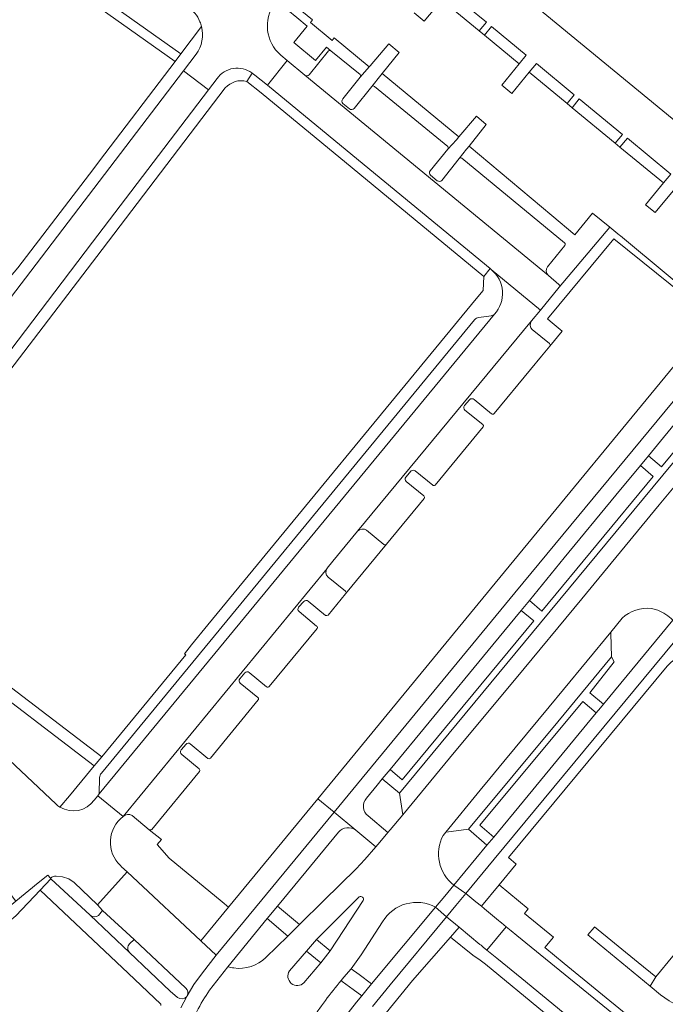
# Model space of a CAD drawing. Extents: x 152048 to 156914, y 461460 to 468786.
# Tile 126 of 256: x 155729 to 155833, y 463577 to 463735. Entities that reach past the tile are written whole.
import ezdxf

# ---------------------------------------------------------------- set-up
doc = ezdxf.new("R2010")
doc.units = 0
doc.header["$LTSCALE"] = 0.75
for name, color, linetype, lineweight in [('B-RO-VH-VERHARDING_ASFALT-GV', 251, 'CONTINUOUS', 18), ('B-RO-VH-VERHARDING_BETONSTRAATSTEEN-GV', 251, 'CONTINUOUS', 18), ('B-RO-VH-VERHARDING_SIERBESTRATING-GV', 251, 'CONTINUOUS', 18), ('B-RO-VH-VERHARDING_STRAATBAKSTEEN-GV', 251, 'CONTINUOUS', 18), ('B-RO-VH-VERHARDING_TEGEL-GV', 251, 'CONTINUOUS', 18)]:
    doc.layers.add(name, color=color, linetype=linetype, lineweight=lineweight)

msp = doc.modelspace()

# ---------------------------------------------------------------- linework, layer by layer
at = {"layer": 'B-RO-VH-VERHARDING_ASFALT-GV'}
for points in [[(155771.117, 463728.97, -0.3891956), (155770.135, 463737.228)], [(155756.183, 463736.715, -0.1511865), (155758.198, 463734.312)], [(155758.198, 463734.312, -0.0373912), (155758.45, 463733.558)], [(155758.45, 463733.558, -0.2238729), (155757.584, 463729.117)], [(155760.925, 463725.2, -0.4162718), (155766.501, 463726.135)], [(155804.799, 463694.632, -0.4279682), (155805.309, 463687.496)], [(155815.684, 463691.843, 0.4450974), (155815.623, 463692.223)], [(155785.095, 463607.199, -0.4414725), (155784.834, 463610.01)], [(155780.366, 463604.568, -0.4043243), (155783.141, 463604.892)], [(155784.293, 463593.64, 0.7836397), (155783.67, 463594.228)], [(155772.517, 463582.391, 0.9058056), (155774.834, 463580.481)], [(155756.16, 463572.218, -0.0720133), (155759.739, 463579.288)]]:
    msp.add_lwpolyline(points, format="xyb", dxfattribs=at)
for points in [[(155757.584, 463729.117), (155755.536, 463726.441), (155759.566, 463723.42), (155760.925, 463725.2)], [(155766.501, 463726.135), (155766.565, 463726.084), (155766.979, 463725.758), (155768.982, 463724.135), (155772.162, 463728.081), (155771.117, 463728.97)], [(155815.623, 463692.223), (155813.929, 463693.678), (155774.956, 463725.73), (155772.162, 463728.081), (155768.982, 463724.135), (155783.557, 463712.153), (155804.606, 463694.792), (155804.799, 463694.632), (155812.66, 463688.154), (155815.684, 463691.843)], [(155851.532, 463694.889), (155808.541, 463642.868), (155779.643, 463607.769), (155783.141, 463604.892), (155786.341, 463602.242), (155786.947, 463602.963), (155788.257, 463604.522), (155785.095, 463607.199)], [(155811.231, 463686.411), (155812.66, 463688.154), (155804.799, 463694.632)], [(155805.309, 463687.496), (155742.086, 463610.724), (155741.849, 463610.388), (155745.916, 463607.091), (155778.539, 463646.793), (155778.568, 463646.831), (155779.461, 463647.942), (155783.421, 463652.757), (155811.231, 463686.411)], [(155784.834, 463610.01), (155786.558, 463612.133), (155787.335, 463613.102), (155788.602, 463614.638), (155794.836, 463622.205), (155805.065, 463634.57), (155809.589, 463640.086), (155810.892, 463641.684), (155816.479, 463648.471), (155824.7, 463658.506), (155828.656, 463663.286), (155829.948, 463664.831), (155835.52, 463671.601)], [(155783.141, 463604.892), (155779.643, 463607.769), (155760.812, 463584.897), (155758.577, 463582.09), (155757.211, 463580.177), (155756.162, 463578.387), (155756.101, 463578.284), (155755.151, 463576.483)], [(155759.739, 463579.288), (155762.649, 463583.026), (155768.952, 463590.745), (155770.596, 463592.757), (155775.109, 463598.251), (155780.366, 463604.568)], [(155783.67, 463594.228), (155776.838, 463587.41)], [(155776.838, 463587.41), (155779.024, 463585.577), (155784.293, 463593.64)], [(155785.81, 463576.69), (155788.614, 463580.127), (155797.618, 463591.01), (155795.887, 463592.557), (155785.66, 463580.299), (155784.729, 463579.184), (155784.085, 463578.389), (155783.247, 463577.355), (155779.621, 463572.753)], [(155829.532, 463571.215), (155808.883, 463588.022), (155807.972, 463588.775), (155807.177, 463589.433), (155804.089, 463585.722), (155805.683, 463584.417), (155809.659, 463581.136), (155825.325, 463568.311)], [(155846.909, 463576.247), (155847.25, 463577.775), (155847.367, 463579.511), (155847.168, 463581.401), (155846.827, 463582.627), (155846.238, 463583.965), (155845.398, 463585.315), (155844.106, 463586.781), (155842.927, 463587.676), (155841.275, 463588.237), (155839.311, 463588.033), (155837.182, 463587.285), (155835.758, 463586.496), (155833.854, 463584.719), (155831.103, 463581.407), (155830.205, 463579.92), (155831.883, 463578.557), (155833.251, 463577.563), (155834.736, 463576.731)], [(155777.504, 463583.656), (155775.228, 463585.539), (155772.517, 463582.391)], [(155774.834, 463580.481), (155777.504, 463583.656)]]:
    msp.add_lwpolyline(points, dxfattribs=at)
for points in [[(155755.536, 463726.441), (155724.423, 463685.608), (155714.668, 463672.719), (155698.787, 463651.887), (155702.809, 463648.913), (155722.698, 463674.973), (155723.024, 463675.4), (155741.01, 463699.022), (155759.566, 463723.42)], [(155804.106, 463602.48), (155798.833, 463596.11), (155800.733, 463594.774), (155805.278, 463600.268), (155835.735, 463637.011), (155833.849, 463638.518), (155822.743, 463625.074), (155822.247, 463624.473), (155821.603, 463623.691), (155809.937, 463609.524), (155805.193, 463603.794)], [(155799.151, 463592.862), (155800.733, 463594.774), (155798.833, 463596.11), (155797.365, 463594.34), (155795.887, 463592.557), (155797.618, 463591.01)], [(155830.205, 463579.92), (155831.103, 463581.407), (155828.321, 463583.701), (155821.337, 463589.42), (155821.245, 463589.31), (155820.269, 463588.136)]]:
    msp.add_lwpolyline(points, close=True, dxfattribs=at)
at = {"layer": 'B-RO-VH-VERHARDING_BETONSTRAATSTEEN-GV'}
for points in [[(155833.898, 463707.237), (155831.007, 463703.756), (155829.483, 463705.018), (155832.342, 463708.537), (155825.375, 463714.251), (155824.592, 463714.875), (155817.719, 463720.533), (155816.944, 463721.234), (155810.869, 463726.225), (155808.062, 463722.822), (155806.465, 463724.138), (155809.238, 463727.568), (155803.694, 463732.157), (155802.861, 463732.868), (155796.876, 463737.807), (155794.07, 463734.4), (155792.451, 463735.746)], [(155773.612, 463736.706), (155776.178, 463734.589), (155775.853, 463734.198), (155779.326, 463731.314), (155779.668, 463731.709), (155785.271, 463727.086), (155785.41, 463727.247), (155788.406, 463730.759), (155790.078, 463729.409), (155787.362, 463726.045), (155799.598, 463715.878), (155802.413, 463719.169), (155803.988, 463717.874), (155801.239, 463714.416), (155814.47, 463703.273), (155818.159, 463700.196), (155820.995, 463703.668), (155823.74, 463701.419), (155825.058, 463700.34), (155825.298, 463700.144), (155825.468, 463700.036), (155840.705, 463687.339)], [(155778.748, 463729.638), (155775.664, 463725.83)], [(155783.812, 463725.865), (155779.15, 463729.666)], [(155774.956, 463725.73), (155813.929, 463693.678)], [(155781.025, 463721.949), (155783.848, 463725.443)], [(155785.694, 463723.931), (155782.855, 463720.432)], [(155797.858, 463714.334), (155786.109, 463723.966)], [(155782.111, 463720.373), (155781.074, 463721.233)], [(155795.026, 463710.444), (155797.861, 463713.933)], [(155799.677, 463712.439), (155796.874, 463708.91)], [(155816.535, 463698.908), (155800.098, 463712.47)], [(155796.166, 463708.842), (155795.081, 463709.725)], [(155813.808, 463695.086), (155816.577, 463698.482)], [(155742.14, 463613.321), (155742.086, 463610.724), (155805.309, 463687.496)], [(155804.762, 463687.256), (155802.802, 463686.953)], [(155802.137, 463686.576), (155742.426, 463614.033)], [(155811.231, 463686.411), (155783.421, 463652.757)], [(155814.114, 463682.802), (155811.35, 463685.029)], [(155805.246, 463671.576), (155811.076, 463678.65), (155812.841, 463680.786), (155814.146, 463682.376)], [(155847.274, 463675.79), (155842.84, 463670.445), (155831.657, 463656.988), (155819.297, 463641.951), (155808.77, 463629.239), (155798.886, 463617.33), (155790.659, 463607.365), (155788.64, 463604.954), (155788.257, 463604.522), (155786.947, 463602.963), (155786.341, 463602.242), (155784.595, 463600.188), (155783.191, 463598.732), (155778.004, 463593.629), (155774.107, 463589.782), (155772.261, 463587.939), (155768.743, 463584.505)], [(155800.538, 463672.87), (155801.328, 463673.809)], [(155802.057, 463673.833), (155804.851, 463671.548)], [(155803.421, 463669.822), (155800.593, 463672.123)], [(155795.824, 463660.147), (155803.498, 463669.467)], [(155791.134, 463661.412), (155791.959, 463662.399)], [(155792.641, 463662.41), (155795.423, 463660.106)], [(155794.009, 463658.398), (155791.179, 463660.706)], [(155788.023, 463650.683), (155794.043, 463657.983)], [(155784.848, 463652.902), (155787.604, 463650.616)], [(155778.539, 463646.793), (155745.916, 463607.091)], [(155781.463, 463643.172), (155778.69, 463645.427)], [(155778.683, 463639.318), (155781.49, 463642.747)], [(155773.971, 463640.578), (155774.801, 463641.516)], [(155775.493, 463641.571), (155778.294, 463639.273)], [(155776.861, 463637.551), (155774.041, 463639.901)], [(155830.437, 463640.376), (155831.424, 463640.104)], [(155735.166, 463609.075), (155717.331, 463625.864), (155714.035, 463628.959), (155704.861, 463637.655), (155704.578, 463637.923), (155703.582, 463638.867), (155698.864, 463633.702), (155727.374, 463607.044)], [(155797.11, 463604.066), (155797.532, 463604.584), (155803.013, 463611.317), (155804.551, 463613.19), (155806.781, 463615.89), (155814.039, 463624.632), (155816.353, 463627.435), (155823.904, 463636.601), (155825.748, 463638.84)], [(155769.291, 463627.909), (155776.921, 463637.186), (155776.929, 463637.196)], [(155764.558, 463629.132), (155765.383, 463630.084)], [(155766.076, 463630.153), (155768.86, 463627.849)], [(155767.47, 463626.135), (155764.644, 463628.423)], [(155759.861, 463616.405), (155767.494, 463625.751)], [(155755.185, 463617.753), (155755.962, 463618.652)], [(155756.647, 463618.742), (155759.472, 463616.361)], [(155758.062, 463614.736), (155755.272, 463617.028)], [(155750.494, 463605.028), (155758.12, 463614.301)], [(155745.916, 463607.091), (155741.849, 463610.388), (155741.245, 463609.705)], [(155747.347, 463607.23), (155750.062, 463604.978)], [(155746.53, 463598.213), (155745.65, 463599.051), (155745.455, 463599.24)], [(155726.539, 463598.188), (155725.675, 463597.476), (155728.74, 463593.539), (155732.313, 463596.492), (155733.841, 463597.689), (155734.291, 463597.204)], [(155734.291, 463597.204), (155734.362, 463597.137), (155740.613, 463591.281)], [(155735.184, 463597.555), (155736.191, 463597.432), (155737.198, 463597.132), (155738.058, 463596.528), (155741.786, 463592.972), (155746.53, 463598.213)], [(155741.971, 463591.271), (155742.617, 463592.065), (155741.786, 463592.972), (155738.058, 463596.528), (155737.198, 463597.132), (155736.191, 463597.432), (155735.184, 463597.555)], [(155756.162, 463578.387), (155757.211, 463580.177), (155758.577, 463582.09), (155760.812, 463584.897), (155758.344, 463587.205), (155747.398, 463597.446), (155746.53, 463598.213), (155741.786, 463592.972), (155742.617, 463592.065)], [(155795.887, 463592.557), (155797.365, 463594.34), (155798.833, 463596.11)], [(155784.293, 463593.64), (155779.024, 463585.577), (155777.504, 463583.656), (155774.834, 463580.481)], [(155775.228, 463585.539), (155776.838, 463587.41), (155783.67, 463594.228)], [(155746.936, 463586.686), (155747.681, 463587.402), (155742.617, 463592.065), (155741.971, 463591.271)], [(155742.617, 463592.065), (155747.681, 463587.402), (155755.942, 463579.604)], [(155740.613, 463591.281), (155746.913, 463585.318)], [(155780.783, 463580.834), (155781.231, 463581.357), (155782.368, 463582.735), (155783.999, 463584.965), (155787.421, 463590.222)], [(155747.681, 463587.402), (155746.936, 463586.686)], [(155755.942, 463579.604), (155747.681, 463587.402)], [(155746.913, 463585.318), (155753.451, 463579.115), (155754.602, 463578.11)], [(155772.517, 463582.391), (155775.228, 463585.539)], [(155763.62, 463582.849), (155763.385, 463582.848), (155762.649, 463583.026), (155759.739, 463579.288)], [(155756.101, 463578.284), (155756.162, 463578.387)]]:
    msp.add_lwpolyline(points, dxfattribs=at)
for points in [[(155779.15, 463729.666, 0.2687394), (155778.748, 463729.638)], [(155775.664, 463725.83, -0.3643207), (155774.956, 463725.73)], [(155783.848, 463725.443, 0.2133349), (155783.812, 463725.865)], [(155786.109, 463723.966, 0.4025961), (155785.694, 463723.931)], [(155781.074, 463721.233, -0.3840007), (155781.025, 463721.949)], [(155782.855, 463720.432, -0.3856726), (155782.111, 463720.373)], [(155797.861, 463713.933, 0.3017474), (155797.858, 463714.334)], [(155800.098, 463712.47, 0.37755), (155799.677, 463712.439)], [(155795.081, 463709.725, -0.3962996), (155795.026, 463710.444)], [(155796.874, 463708.91, -0.3391112), (155796.166, 463708.842)], [(155816.577, 463698.482, 0.3895877), (155816.535, 463698.908)], [(155813.929, 463693.678, -0.4070062), (155813.808, 463695.086)], [(155802.802, 463686.953, 0.2383627), (155802.137, 463686.576)], [(155805.309, 463687.496, -0.1356413), (155804.762, 463687.256)], [(155811.35, 463685.029, -0.3928622), (155811.231, 463686.411)], [(155814.146, 463682.376, 0.3709151), (155814.114, 463682.802)], [(155800.593, 463672.123, -0.4243309), (155800.538, 463672.87)], [(155801.328, 463673.809, -0.4197954), (155802.057, 463673.833)], [(155804.851, 463671.548, 0.4050025), (155805.246, 463671.576)], [(155803.498, 463669.467, 0.4308775), (155803.421, 463669.822)], [(155791.179, 463660.706, -0.4093107), (155791.134, 463661.412)], [(155791.959, 463662.399, -0.3093985), (155792.641, 463662.41)], [(155795.423, 463660.106, 0.3863212), (155795.824, 463660.147)], [(155794.043, 463657.983, 0.3998831), (155794.009, 463658.398)], [(155783.421, 463652.757, -0.3917449), (155784.848, 463652.902)], [(155787.604, 463650.616, 0.3607011), (155788.023, 463650.683)], [(155778.69, 463645.427, -0.3946162), (155778.539, 463646.793)], [(155781.49, 463642.747, 0.3836262), (155781.463, 463643.172)], [(155774.801, 463641.516, -0.4031593), (155775.493, 463641.571)], [(155774.041, 463639.901, -0.3899109), (155773.971, 463640.578)], [(155825.748, 463638.84, -0.2251499), (155830.437, 463640.376)], [(155831.424, 463640.104, -0.1064414), (155833.849, 463638.518)], [(155778.294, 463639.273, 0.2752475), (155778.683, 463639.318)], [(155776.929, 463637.196, 0.4563219), (155776.861, 463637.551)], [(155765.383, 463630.084, -0.3736257), (155766.076, 463630.153)], [(155764.644, 463628.423, -0.4343541), (155764.558, 463629.132)], [(155768.86, 463627.849, 0.3435134), (155769.291, 463627.909)], [(155767.494, 463625.751, 0.395915), (155767.47, 463626.135)], [(155755.272, 463617.028, -0.4180357), (155755.185, 463617.753)], [(155755.962, 463618.652, -0.3854607), (155756.647, 463618.742)], [(155759.472, 463616.361, 0.3190476), (155759.861, 463616.405)], [(155758.12, 463614.301, 0.349647), (155758.062, 463614.736)], [(155742.426, 463614.033, 0.1766689), (155742.14, 463613.321)], [(155741.245, 463609.705, -0.3950964), (155735.798, 463608.595)], [(155735.798, 463608.595, -0.0504014), (155735.166, 463609.075)], [(155745.455, 463599.24, -0.4640105), (155745.916, 463607.091)], [(155745.916, 463607.091, -0.3822412), (155747.347, 463607.23)], [(155750.062, 463604.978, 0.3194518), (155750.494, 463605.028)], [(155798.833, 463596.11, -0.3721914), (155797.11, 463604.066)], [(155735.184, 463597.555, 0.2336048), (155734.291, 463597.204)], [(155734.291, 463597.204, -0.2336048), (155735.184, 463597.555)], [(155783.67, 463594.228, -0.7836397), (155784.293, 463593.64)], [(155787.421, 463590.222, -0.4074165), (155795.887, 463592.557)], [(155740.613, 463591.281, 0.3932257), (155741.971, 463591.271)], [(155741.971, 463591.271, -0.3932257), (155740.613, 463591.281)], [(155746.936, 463586.686, 0.4203257), (155746.913, 463585.318)], [(155746.913, 463585.318, -0.4203257), (155746.936, 463586.686)], [(155768.743, 463584.505, -0.2346542), (155763.62, 463582.849)], [(155774.834, 463580.481, -0.9058056), (155772.517, 463582.391)], [(155756.162, 463578.387, 0.3370212), (155755.942, 463579.604)], [(155755.942, 463579.604, -0.3370212), (155756.162, 463578.387)], [(155775.949, 463574.281, -0.0332808), (155780.783, 463580.834)], [(155754.602, 463578.11, 0.3842668), (155756.101, 463578.284)], [(155759.739, 463579.288, 0.0720133), (155756.16, 463572.218)]]:
    msp.add_lwpolyline(points, format="xyb", dxfattribs=at)
for points in [[(155843.642, 463675.52), (155832.216, 463661.713), (155812.672, 463638.112), (155790.109, 463610.809), (155790.659, 463607.365), (155798.886, 463617.33), (155808.77, 463629.239), (155819.297, 463641.951), (155831.657, 463656.988), (155842.84, 463670.445), (155847.274, 463675.79)], [(155797.532, 463604.584), (155797.557, 463604.591), (155801.134, 463605.055), (155815.428, 463622.265), (155824.028, 463632.674), (155823.909, 463636.403), (155823.904, 463636.601), (155816.353, 463627.435), (155814.039, 463624.632), (155806.781, 463615.89), (155804.551, 463613.19), (155803.013, 463611.317)], [(155727.733, 463590.324), (155728.746, 463591.169), (155732.653, 463595.32), (155734.362, 463597.137), (155734.291, 463597.204), (155733.841, 463597.689), (155732.313, 463596.492), (155728.74, 463593.539), (155726.077, 463591.338), (155726.385, 463591.476), (155726.714, 463591.344)], [(155800.733, 463594.774), (155799.151, 463592.862), (155797.618, 463591.01), (155799.641, 463589.358), (155802.987, 463586.627), (155803.171, 463586.475), (155803.521, 463586.187), (155804.089, 463585.722), (155807.177, 463589.433), (155806.807, 463589.739), (155806.425, 463590.063), (155806.244, 463590.214), (155805.961, 463590.451), (155803.716, 463592.314), (155803.208, 463592.734), (155802.339, 463593.452)]]:
    msp.add_lwpolyline(points, close=True, dxfattribs=at)
at = {"layer": 'B-RO-VH-VERHARDING_SIERBESTRATING-GV'}
for points in [[(155785.694, 463723.931), (155787.14, 463725.77), (155787.362, 463726.045), (155790.078, 463729.409), (155788.406, 463730.759), (155785.41, 463727.247), (155785.271, 463727.086), (155783.848, 463725.443), (155781.025, 463721.949)], [(155782.855, 463720.432), (155785.694, 463723.931)], [(155781.074, 463721.233), (155782.111, 463720.373)], [(155796.874, 463708.91), (155799.677, 463712.439), (155800.857, 463713.935), (155801.239, 463714.416), (155803.988, 463717.874), (155802.413, 463719.169), (155799.598, 463715.878)], [(155799.598, 463715.878), (155799.212, 463715.427), (155797.861, 463713.933), (155795.026, 463710.444)], [(155795.081, 463709.725), (155796.166, 463708.842)]]:
    msp.add_lwpolyline(points, dxfattribs=at)
for points in [[(155781.025, 463721.949, 0.3840007), (155781.074, 463721.233)], [(155782.111, 463720.373, 0.3856726), (155782.855, 463720.432)], [(155795.026, 463710.444, 0.3962996), (155795.081, 463709.725)], [(155796.166, 463708.842, 0.3391112), (155796.874, 463708.91)]]:
    msp.add_lwpolyline(points, format="xyb", dxfattribs=at)
at = {"layer": 'B-RO-VH-VERHARDING_STRAATBAKSTEEN-GV'}
for points in [[(155849.994, 463711.429), (155849.884, 463711.535), (155846.894, 463707.979), (155809.802, 463738.553), (155809.051, 463739.169), (155805.917, 463741.725), (155805.43, 463746.977), (155808.012, 463750.111), (155808.63, 463750.861), (155839.199, 463787.968), (155842.796, 463785.024), (155842.913, 463785.151)], [(155779.15, 463729.666), (155778.439, 463730.246), (155776.674, 463728.122), (155773.202, 463731.005), (155775.353, 463733.597), (155773.667, 463734.983), (155772.246, 463736.151), (155773.212, 463737.493), (155775.541, 463740.579), (155773.704, 463741.904), (155770.747, 463738.039), (155770.135, 463737.228)], [(155797.97, 463739.198), (155804.022, 463734.221), (155802.861, 463732.868), (155803.694, 463732.157), (155804.837, 463733.56), (155810.376, 463728.955), (155809.238, 463727.568), (155806.465, 463724.138), (155808.062, 463722.822), (155810.869, 463726.225), (155812.023, 463727.6), (155818.067, 463722.625), (155816.944, 463721.234), (155817.719, 463720.533), (155818.878, 463721.994), (155825.797, 463716.271), (155824.592, 463714.875), (155825.375, 463714.251), (155826.58, 463715.658), (155833.504, 463709.928), (155832.342, 463708.537), (155829.483, 463705.018), (155831.007, 463703.756), (155833.898, 463707.237)], [(155792.451, 463735.746), (155794.07, 463734.4), (155796.876, 463737.807)], [(155775.664, 463725.83), (155778.748, 463729.638)], [(155771.117, 463728.97), (155772.162, 463728.081), (155774.956, 463725.73)], [(155814.146, 463682.376), (155816.14, 463684.801), (155814.207, 463686.386), (155813.781, 463686.735), (155824.405, 463699.584), (155824.423, 463699.569), (155840.226, 463686.795), (155840.266, 463686.763), (155840.724, 463687.323), (155840.705, 463687.339), (155825.468, 463700.036), (155825.298, 463700.144), (155825.058, 463700.34), (155823.74, 463701.419), (155815.684, 463691.843), (155812.66, 463688.154)], [(155812.66, 463688.154), (155811.231, 463686.411)], [(155811.35, 463685.029), (155814.114, 463682.802)], [(155783.421, 463652.757), (155779.461, 463647.942), (155778.568, 463646.831), (155778.539, 463646.793)], [(155787.604, 463650.616), (155784.848, 463652.902)], [(155781.49, 463642.747), (155788.023, 463650.683)], [(155778.69, 463645.427), (155781.463, 463643.172)], [(155745.455, 463599.24), (155745.65, 463599.051), (155746.53, 463598.213), (155747.398, 463597.446), (155758.344, 463587.205), (155762.778, 463592.597), (155761.768, 463593.429), (155753.278, 463600.423), (155751.373, 463602.608), (155752.035, 463603.405), (155750.062, 463604.978), (155747.347, 463607.23)]]:
    msp.add_lwpolyline(points, dxfattribs=at)
for points in [[(155770.135, 463737.228, 0.3891956), (155771.117, 463728.97)], [(155778.748, 463729.638, -0.2687394), (155779.15, 463729.666)], [(155774.956, 463725.73, 0.3643207), (155775.664, 463725.83)], [(155811.231, 463686.411, 0.3928622), (155811.35, 463685.029)], [(155814.114, 463682.802, -0.3709151), (155814.146, 463682.376)], [(155784.848, 463652.902, 0.3917449), (155783.421, 463652.757)], [(155788.023, 463650.683, -0.3607011), (155787.604, 463650.616)], [(155778.539, 463646.793, 0.3946162), (155778.69, 463645.427)], [(155781.463, 463643.172, -0.3836262), (155781.49, 463642.747)], [(155745.916, 463607.091, 0.4640105), (155745.455, 463599.24)], [(155747.347, 463607.23, 0.3822412), (155745.916, 463607.091)]]:
    msp.add_lwpolyline(points, format="xyb", dxfattribs=at)
for points in [[(155851.532, 463694.889), (155849.436, 463696.624), (155849.159, 463696.239), (155847.928, 463696.241), (155844.806, 463692.442), (155842.317, 463689.32), (155841.031, 463687.707), (155840.724, 463687.323), (155840.266, 463686.763), (155837.064, 463682.854), (155805.424, 463644.457), (155777.025, 463609.922), (155779.643, 463607.769), (155808.541, 463642.868)], [(155777.025, 463609.922), (155762.778, 463592.597), (155758.344, 463587.205), (155760.812, 463584.897), (155779.643, 463607.769)]]:
    msp.add_lwpolyline(points, close=True, dxfattribs=at)
at = {"layer": 'B-RO-VH-VERHARDING_TEGEL-GV'}
for points in [[(155755.141, 463729.156), (155722.803, 463752.049), (155721.851, 463750.873), (155754.234, 463727.961)], [(155782.567, 463710.908), (155783.746, 463709.906), (155803.601, 463693.543), (155804.606, 463694.792), (155783.557, 463712.153), (155768.982, 463724.135), (155766.979, 463725.758), (155766.565, 463726.084), (155765.682, 463724.755), (155767.972, 463722.907)], [(155790.109, 463610.809), (155812.672, 463638.112), (155832.216, 463661.713), (155843.642, 463675.52), (155840.709, 463677.933), (155839.451, 463676.409), (155841.574, 463674.574), (155832.016, 463663.069), (155829.948, 463664.831), (155828.656, 463663.286), (155830.716, 463661.54), (155812.906, 463639.952), (155810.892, 463641.684), (155809.589, 463640.086), (155811.607, 463638.392), (155790.556, 463612.965), (155788.602, 463614.638), (155787.335, 463613.102)], [(155835.735, 463637.011), (155805.278, 463600.268), (155800.733, 463594.774), (155802.339, 463593.452), (155803.208, 463592.734), (155806.079, 463596.15), (155808.793, 463599.478), (155807.556, 463600.512), (155832.933, 463631.137), (155833.24, 463631.48), (155833.506, 463631.729), (155833.858, 463632.013), (155834.315, 463632.306), (155834.8, 463632.555), (155835.311, 463632.751), (155835.658, 463632.849), (155836.195, 463632.951), (155836.555, 463632.986), (155836.664, 463632.997), (155837.192, 463633.596), (155838.285, 463634.929)], [(155741.276, 463615.206), (155742.472, 463616.663), (155722.14, 463632.169), (155721.003, 463630.662)], [(155805.193, 463603.794), (155802.97, 463605.698), (155819.423, 463625.522), (155821.603, 463623.691), (155822.247, 463624.473), (155822.743, 463625.074), (155820.539, 463626.903), (155824.471, 463631.862), (155824.028, 463632.674), (155815.428, 463622.265), (155801.134, 463605.055), (155804.106, 463602.48)], [(155770.596, 463592.757), (155768.952, 463590.745), (155772.261, 463587.939), (155774.107, 463589.782)], [(155775.228, 463585.539), (155777.504, 463583.656), (155779.024, 463585.577), (155776.838, 463587.41)], [(155784.085, 463578.389), (155784.729, 463579.184), (155785.66, 463580.299), (155783.658, 463581.78), (155782.368, 463582.735), (155781.231, 463581.357), (155780.783, 463580.834), (155780.968, 463580.697), (155782.685, 463579.426)]]:
    msp.add_lwpolyline(points, close=True, dxfattribs=at)
for points in [[(155758.45, 463733.558), (155755.141, 463729.156), (155754.234, 463727.961), (155742.126, 463712.054), (155741.191, 463710.826)], [(155724.423, 463685.608), (155755.536, 463726.441), (155757.584, 463729.117)], [(155765.682, 463724.755), (155766.565, 463726.084), (155766.501, 463726.135)], [(155760.925, 463725.2), (155759.566, 463723.42)], [(155759.566, 463723.42), (155741.01, 463699.022), (155723.024, 463675.4), (155722.698, 463674.973), (155724.214, 463673.815), (155725.312, 463675.319), (155742.552, 463697.843), (155762.24, 463723.704)], [(155741.191, 463710.826), (155729.066, 463694.897), (155727.889, 463693.511), (155722.774, 463686.83), (155719.894, 463683.068)], [(155804.799, 463694.632), (155804.606, 463694.792), (155803.601, 463693.543), (155803.504, 463691.308), (155802.398, 463689.963), (155759.453, 463637.747), (155756.85, 463634.551), (155755.699, 463633.144), (155755.926, 463632.957), (155742.472, 463616.663), (155741.276, 463615.206), (155737.31, 463610.418), (155735.798, 463608.595)], [(155802.802, 463686.953), (155804.762, 463687.256)], [(155742.426, 463614.033), (155802.137, 463686.576)], [(155741.245, 463609.705), (155741.849, 463610.388), (155742.086, 463610.724), (155742.14, 463613.321)], [(155754.602, 463578.11), (155753.451, 463579.115), (155746.913, 463585.318), (155740.613, 463591.281), (155734.362, 463597.137), (155732.653, 463595.32)], [(155732.653, 463595.32), (155746.694, 463582.02), (155751.933, 463577.057), (155751.92, 463576.862)], [(155829.474, 463572.854), (155826.937, 463574.947), (155816.472, 463583.577), (155813.365, 463586.139), (155814.761, 463587.756), (155810.12, 463591.581), (155810.699, 463592.289), (155806.079, 463596.15), (155803.208, 463592.734), (155803.716, 463592.314), (155805.961, 463590.451), (155806.244, 463590.214), (155806.425, 463590.063), (155806.807, 463589.739), (155807.177, 463589.433), (155807.972, 463588.775), (155808.883, 463588.022), (155829.532, 463571.215)], [(155783.599, 463569.552), (155785.214, 463571.986), (155787.267, 463574.804), (155792.189, 463580.84), (155798.281, 463587.804), (155799.641, 463589.358), (155797.618, 463591.01), (155788.614, 463580.127), (155785.81, 463576.69)], [(155825.325, 463568.311), (155809.659, 463581.136), (155805.683, 463584.417), (155804.089, 463585.722), (155803.521, 463586.187), (155803.171, 463586.475), (155802.987, 463586.627), (155799.641, 463589.358), (155798.281, 463587.804), (155801.861, 463584.893), (155803.031, 463584.08), (155803.855, 463583.468), (155813.331, 463575.64), (155816.629, 463572.915), (155824.128, 463566.72), (155824.262, 463566.609)], [(155755.151, 463576.483), (155756.101, 463578.284)]]:
    msp.add_lwpolyline(points, dxfattribs=at)
for points in [[(155757.584, 463729.117, 0.2238729), (155758.45, 463733.558)], [(155766.501, 463726.135, 0.4162718), (155760.925, 463725.2)], [(155762.24, 463723.704, -0.2845142), (155765.682, 463724.755)], [(155805.309, 463687.496, 0.4279682), (155804.799, 463694.632)], [(155802.137, 463686.576, -0.2383627), (155802.802, 463686.953)], [(155804.762, 463687.256, 0.1356413), (155805.309, 463687.496)], [(155742.14, 463613.321, -0.1766689), (155742.426, 463614.033)], [(155735.798, 463608.595, 0.3950964), (155741.245, 463609.705)], [(155756.101, 463578.284, -0.3842668), (155754.602, 463578.11)]]:
    msp.add_lwpolyline(points, format="xyb", dxfattribs=at)

doc.saveas('drawing.dxf')
